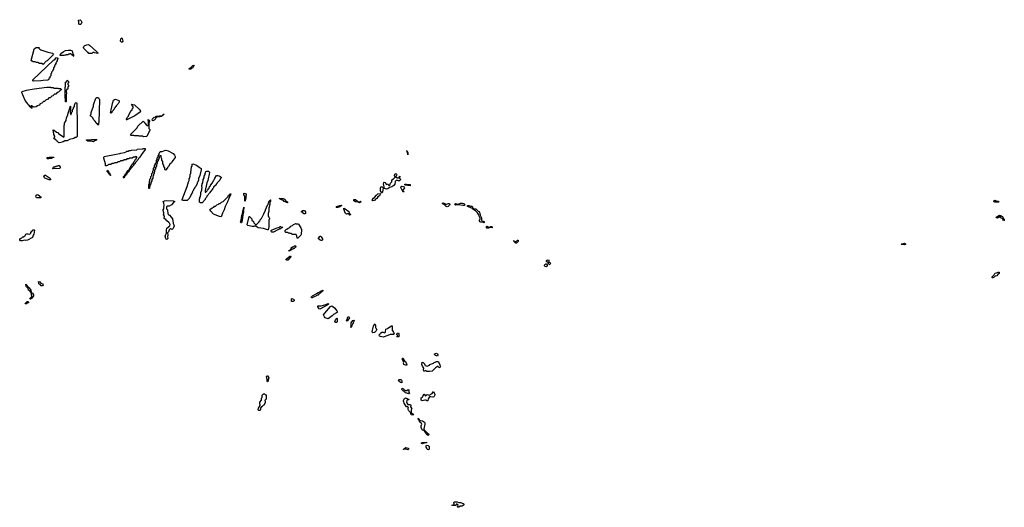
# Model space of a CAD drawing. Extents: x 2708302 to 2968450, y 494490 to 722710.
# Tile 12 of 256: x 2739030 to 2760280, y 625800 to 636327. Entities that reach past the tile are written whole.
import ezdxf

# ---------------------------------------------------------------- set-up
doc = ezdxf.new("R2010")
doc.units = 0

msp = doc.modelspace()

# ---------------------------------------------------------------- linework, layer by layer
at = {"layer": '0CON20XD'}
for points in [[(2740325, 636220), (2740303, 636227), (2740304, 636284), (2740298, 636295), (2740302, 636315), (2740335, 636327), (2740357, 636305), (2740368, 636275), (2740360, 636235), (2740345, 636222), (2740325, 636220)], [(2741225, 635840), (2741207, 635865), (2741215, 635910), (2741235, 635938), (2741245, 635920), (2741258, 635865), (2741245, 635843), (2741225, 635840)], [(2739535, 635360), (2739505, 635380), (2739455, 635380), (2739425, 635400), (2739395, 635400), (2739365, 635420), (2739315, 635420), (2739305, 635430), (2739292, 635432), (2739280, 635445), (2739345, 635690), (2739353, 635705), (2739385, 635727), (2739447, 635727), (2739442, 635712), (2739462, 635692), (2739488, 635678), (2739638, 635628), (2739735, 635607), (2739757, 635585), (2739755, 635570), (2739620, 635435), (2739602, 635428), (2739535, 635360)], [(2740195, 635530), (2740148, 635578), (2740125, 635590), (2740115, 635590), (2740105, 635580), (2740085, 635580), (2740075, 635570), (2740035, 635570), (2740025, 635560), (2740005, 635560), (2739985, 635550), (2739905, 635552), (2739900, 635565), (2739915, 635596), (2739965, 635636), (2740016, 635664), (2740075, 635671), (2740126, 635666), (2740160, 635655), (2740160, 635645), (2740170, 635635), (2740170, 635615), (2740180, 635605), (2740180, 635585), (2740190, 635575), (2740190, 635540), (2740200, 635535), (2740195, 635530)], [(2740715, 635600), (2740643, 635613), (2740635, 635620), (2740605, 635620), (2740585, 635600), (2740525, 635600), (2740508, 635618), (2740495, 635622), (2740412, 635705), (2740409, 635725), (2740416, 635745), (2740434, 635766), (2740480, 635785), (2740515, 635788), (2740535, 635780), (2740688, 635638), (2740715, 635610), (2740715, 635600)], [(2739326, 634996), (2739313, 635005), (2739317, 635025), (2739760, 635455), (2739778, 635462), (2739825, 635510), (2739840, 635505), (2739850, 635495), (2739850, 635475), (2739840, 635465), (2739840, 635435), (2739822, 635418), (2739820, 635395), (2739800, 635375), (2739800, 635355), (2739780, 635335), (2739780, 635315), (2739760, 635285), (2739760, 635255), (2739742, 635238), (2739740, 635215), (2739720, 635195), (2739720, 635175), (2739700, 635155), (2739700, 635115), (2739680, 635095), (2739680, 635075), (2739660, 635055), (2739658, 635032), (2739635, 635020), (2739535, 635014), (2739485, 635004), (2739326, 634996)], [(2742725, 635260), (2742685, 635260), (2742682, 635268), (2742695, 635280), (2742708, 635282), (2742765, 635340), (2742798, 635348), (2742772, 635318), (2742765, 635290), (2742755, 635280), (2742742, 635278), (2742725, 635260)], [(2740025, 634550), (2740020, 634555), (2740020, 634615), (2740010, 634635), (2740010, 634865), (2740020, 634885), (2740022, 634975), (2740038, 634982), (2740055, 635020), (2740080, 634995), (2740080, 634965), (2740070, 634955), (2740070, 634925), (2740080, 634915), (2740080, 634885), (2740070, 634875), (2740070, 634835), (2740055, 634820), (2740042, 634818), (2740040, 634805), (2740030, 634795), (2740030, 634765), (2740040, 634755), (2740040, 634725), (2740030, 634715), (2740030, 634555), (2740025, 634550)], [(2739295, 634420), (2739285, 634420), (2739255, 634442), (2739240, 634470), (2739215, 634492), (2739208, 634508), (2739145, 634582), (2739076, 634754), (2739076, 634765), (2739084, 634776), (2739175, 634802), (2739344, 634836), (2739615, 634870), (2739695, 634870), (2739705, 634860), (2739755, 634860), (2739765, 634850), (2739855, 634850), (2739865, 634840), (2739915, 634840), (2739928, 634828), (2739928, 634812), (2739912, 634808), (2739868, 634762), (2739842, 634758), (2739808, 634722), (2739782, 634718), (2739748, 634682), (2739722, 634678), (2739688, 634642), (2739662, 634638), (2739628, 634602), (2739602, 634598), (2739568, 634562), (2739542, 634558), (2739508, 634522), (2739472, 634508), (2739448, 634482), (2739412, 634468), (2739388, 634442), (2739345, 634440), (2739295, 634470), (2739272, 634468), (2739282, 634442), (2739300, 634425), (2739295, 634420)], [(2739885, 633670), (2739870, 633675), (2739845, 633700), (2739825, 633710), (2739808, 633738), (2739795, 633740), (2739770, 633765), (2739772, 633778), (2739790, 633795), (2739790, 633815), (2739770, 633845), (2739770, 633875), (2739760, 633885), (2739760, 633915), (2739750, 633925), (2739750, 633945), (2739755, 633950), (2739765, 633940), (2739775, 633940), (2739822, 633902), (2739855, 633888), (2739871, 633871), (2739985, 633790), (2739993, 633815), (2739990, 634045), (2740000, 634065), (2740000, 634095), (2740032, 634148), (2740043, 634205), (2740070, 634275), (2740074, 634306), (2740120, 634435), (2740120, 634455), (2740125, 634460), (2740130, 634455), (2740130, 634355), (2740120, 634345), (2740120, 634315), (2740130, 634305), (2740132, 634282), (2740138, 634282), (2740140, 634295), (2740150, 634305), (2740150, 634325), (2740170, 634345), (2740170, 634365), (2740180, 634395), (2740190, 634405), (2740190, 634425), (2740210, 634455), (2740210, 634485), (2740220, 634495), (2740230, 634525), (2740245, 634540), (2740260, 634525), (2740260, 634285), (2740270, 634275), (2740270, 633805), (2740250, 633785), (2740228, 633782), (2740196, 633764), (2740108, 633742), (2740055, 633714), (2740005, 633713), (2739965, 633690), (2739915, 633673), (2739885, 633670)], [(2740715, 634050), (2740708, 634068), (2740682, 634092), (2740668, 634128), (2740652, 634132), (2740648, 634148), (2740622, 634172), (2740608, 634208), (2740578, 634238), (2740560, 634245), (2740560, 634275), (2740570, 634285), (2740572, 634325), (2740622, 634458), (2740624, 634486), (2740672, 634635), (2740695, 634646), (2740715, 634646), (2740735, 634636), (2740756, 634604), (2740740, 634105), (2740730, 634095), (2740730, 634065), (2740715, 634050)], [(2741005, 634310), (2740990, 634315), (2741000, 634335), (2741004, 634395), (2741012, 634408), (2741035, 634520), (2741058, 634592), (2741075, 634606), (2741095, 634608), (2741168, 634585), (2741180, 634575), (2741180, 634555), (2741167, 634533), (2741152, 634518), (2741150, 634505), (2741112, 634468), (2741110, 634455), (2741092, 634438), (2741090, 634425), (2741072, 634408), (2741067, 634393), (2741050, 634375), (2741050, 634365), (2741022, 634338), (2741020, 634325), (2741005, 634310)], [(2741332, 634162), (2741330, 634175), (2741338, 634182), (2741352, 634218), (2741378, 634242), (2741380, 634255), (2741388, 634262), (2741432, 634358), (2741458, 634382), (2741460, 634405), (2741480, 634425), (2741480, 634445), (2741440, 634505), (2741505, 634486), (2741606, 634395), (2741631, 634365), (2741636, 634335), (2741515, 634254), (2741345, 634162), (2741332, 634162)], [(2741705, 633800), (2741685, 633810), (2741605, 633810), (2741595, 633820), (2741505, 633820), (2741495, 633830), (2741435, 633830), (2741420, 633845), (2741568, 633992), (2741582, 634028), (2741692, 634138), (2741720, 634125), (2741732, 634092), (2741772, 634042), (2741798, 634042), (2741810, 634055), (2741810, 634135), (2741800, 634155), (2741805, 634170), (2741820, 634155), (2741828, 634135), (2741826, 634105), (2741820, 634095), (2741818, 633978), (2741837, 633955), (2741842, 633935), (2741796, 633855), (2741775, 633802), (2741705, 633800)], [(2741905, 634146), (2741887, 634157), (2741895, 634188), (2741925, 634217), (2741960, 634230), (2741975, 634247), (2742110, 634260), (2742125, 634287), (2742146, 634286), (2742130, 634265), (2742110, 634260), (2742090, 634235), (2742055, 634227), (2742025, 634230), (2741991, 634219), (2741935, 634154), (2741905, 634146)], [(2740625, 633692), (2740604, 633694), (2740595, 633700), (2740504, 633704), (2740470, 633725), (2740475, 633730), (2740575, 633730), (2740585, 633737), (2740695, 633738), (2740690, 633725), (2740648, 633712), (2740625, 633692)], [(2741275, 632910), (2741260, 632915), (2741268, 632922), (2741272, 632938), (2741300, 632960), (2741300, 632975), (2741308, 632982), (2741312, 632998), (2741338, 633022), (2741350, 633055), (2741398, 633102), (2741412, 633138), (2741438, 633162), (2741452, 633198), (2741478, 633222), (2741492, 633258), (2741518, 633282), (2741532, 633318), (2741548, 633332), (2741550, 633345), (2741560, 633355), (2741558, 633368), (2741535, 633370), (2741525, 633360), (2741485, 633360), (2741455, 633340), (2741405, 633340), (2741385, 633320), (2741345, 633320), (2741325, 633300), (2741285, 633300), (2741255, 633280), (2741205, 633280), (2741185, 633260), (2741145, 633260), (2741125, 633240), (2741085, 633240), (2741055, 633220), (2741025, 633220), (2740995, 633200), (2740945, 633200), (2740925, 633180), (2740915, 633180), (2740905, 633170), (2740885, 633170), (2740880, 633215), (2740845, 633335), (2740846, 633354), (2740855, 633370), (2741115, 633426), (2741193, 633437), (2741215, 633448), (2741292, 633458), (2741328, 633472), (2741345, 633490), (2741375, 633490), (2741385, 633500), (2741425, 633500), (2741445, 633510), (2741555, 633520), (2741565, 633528), (2741685, 633540), (2741695, 633547), (2741735, 633548), (2741740, 633545), (2741740, 633525), (2741660, 633415), (2741625, 633362), (2741592, 633328), (2741585, 633310), (2741562, 633288), (2741555, 633270), (2741522, 633238), (2741520, 633225), (2741492, 633198), (2741490, 633185), (2741462, 633158), (2741460, 633145), (2741432, 633118), (2741430, 633105), (2741392, 633068), (2741390, 633055), (2741342, 633008), (2741340, 632995), (2741322, 632978), (2741320, 632965), (2741300, 632960), (2741298, 632952), (2741290, 632950), (2741290, 632935), (2741275, 632910)], [(2741825, 632680), (2741820, 632685), (2741820, 632765), (2741830, 632785), (2741830, 632835), (2741840, 632855), (2741840, 632885), (2741860, 632905), (2741860, 632945), (2741880, 632965), (2741880, 633005), (2741900, 633025), (2741900, 633055), (2741920, 633085), (2741920, 633115), (2741940, 633145), (2741940, 633175), (2741960, 633205), (2741962, 633228), (2741980, 633245), (2741980, 633285), (2742000, 633305), (2742000, 633345), (2742020, 633365), (2742020, 633385), (2742040, 633415), (2742040, 633445), (2742058, 633462), (2742062, 633478), (2742105, 633480), (2742138, 633492), (2742155, 633506), (2742185, 633510), (2742235, 633496), (2742345, 633436), (2742372, 633405), (2742378, 633385), (2742387, 633375), (2742388, 633355), (2742345, 633292), (2742312, 633258), (2742305, 633240), (2742272, 633208), (2742245, 633160), (2742222, 633138), (2742220, 633125), (2742175, 633080), (2742160, 633095), (2742160, 633125), (2742140, 633155), (2742140, 633185), (2742120, 633215), (2742120, 633265), (2742100, 633295), (2742100, 633325), (2742080, 633355), (2742080, 633385), (2742075, 633390), (2742052, 633388), (2742050, 633375), (2742040, 633365), (2742040, 633335), (2742032, 633328), (2742030, 633315), (2742020, 633305), (2742020, 633285), (2742000, 633255), (2742000, 633225), (2741980, 633195), (2741980, 633165), (2741960, 633135), (2741960, 633105), (2741940, 633075), (2741940, 633045), (2741930, 633035), (2741930, 633005), (2741920, 632995), (2741920, 632965), (2741900, 632935), (2741900, 632905), (2741880, 632875), (2741880, 632845), (2741860, 632815), (2741860, 632785), (2741840, 632755), (2741840, 632725), (2741830, 632715), (2741830, 632685), (2741825, 632680)], [(2747405, 633410), (2747400, 633470), (2747395, 633470), (2747390, 633490), (2747380, 633495), (2747385, 633498), (2747395, 633490), (2747410, 633455), (2747410, 633415), (2747405, 633410)], [(2739655, 633322), (2739620, 633325), (2739625, 633350), (2739665, 633350), (2739674, 633356), (2739705, 633360), (2739765, 633360), (2739770, 633355), (2739745, 633350), (2739715, 633330), (2739665, 633330), (2739655, 633322)], [(2739745, 633110), (2739740, 633115), (2739750, 633125), (2739752, 633138), (2739765, 633150), (2739785, 633150), (2739795, 633160), (2739815, 633160), (2739825, 633170), (2739855, 633170), (2739865, 633180), (2739885, 633180), (2739907, 633143), (2739907, 633125), (2739895, 633113), (2739745, 633110)], [(2740985, 632962), (2740980, 632965), (2740980, 632980), (2740960, 632995), (2740958, 633008), (2740920, 633055), (2740922, 633078), (2740928, 633078), (2740945, 633060), (2740950, 633035), (2740965, 633020), (2740980, 632980), (2740988, 632975), (2740990, 632965), (2740985, 632962)], [(2742555, 632421), (2742538, 632428), (2742534, 632445), (2742642, 632725), (2742673, 632827), (2742690, 632855), (2742690, 632895), (2742700, 632905), (2742700, 632935), (2742710, 632945), (2742710, 632995), (2742720, 633005), (2742720, 633055), (2742730, 633065), (2742730, 633115), (2742740, 633125), (2742740, 633155), (2742750, 633165), (2742750, 633205), (2742765, 633218), (2742845, 633189), (2742905, 633146), (2742944, 633114), (2742946, 633085), (2742917, 632965), (2742890, 632895), (2742888, 632865), (2742870, 632815), (2742860, 632805), (2742860, 632785), (2742852, 632778), (2742830, 632725), (2742802, 632698), (2742800, 632685), (2742792, 632678), (2742790, 632665), (2742782, 632658), (2742780, 632645), (2742772, 632638), (2742770, 632625), (2742762, 632618), (2742760, 632605), (2742752, 632598), (2742750, 632585), (2742742, 632578), (2742698, 632482), (2742690, 632475), (2742690, 632465), (2742645, 632422), (2742555, 632421)], [(2742965, 632370), (2742935, 632372), (2742910, 632385), (2742910, 632455), (2742920, 632475), (2742920, 632495), (2742930, 632505), (2742932, 632532), (2742940, 632545), (2742942, 632595), (2742960, 632645), (2742960, 632685), (2742970, 632695), (2742970, 632705), (2742960, 632715), (2742960, 632755), (2742970, 632765), (2742970, 632785), (2742980, 632805), (2742983, 632837), (2742990, 632845), (2742993, 632877), (2743010, 632915), (2743013, 632947), (2743030, 632985), (2743030, 633005), (2743045, 633050), (2743071, 633059), (2743104, 633054), (2743125, 633037), (2743127, 633025), (2743087, 632855), (2743068, 632805), (2743048, 632695), (2743040, 632685), (2743040, 632655), (2743030, 632645), (2743030, 632605), (2743035, 632600), (2743048, 632602), (2743078, 632632), (2743082, 632648), (2743098, 632662), (2743100, 632675), (2743118, 632692), (2743130, 632725), (2743148, 632742), (2743150, 632755), (2743188, 632802), (2743210, 632855), (2743228, 632872), (2743240, 632905), (2743280, 632965), (2743305, 632966), (2743335, 632956), (2743380, 632925), (2743380, 632915), (2743362, 632898), (2743350, 632865), (2743292, 632808), (2743290, 632795), (2743272, 632778), (2743270, 632765), (2743212, 632708), (2743210, 632695), (2743192, 632678), (2743190, 632665), (2743152, 632628), (2743150, 632615), (2743132, 632598), (2743130, 632585), (2743102, 632558), (2743100, 632545), (2743072, 632518), (2743070, 632505), (2743052, 632488), (2743050, 632475), (2743032, 632458), (2743030, 632445), (2742965, 632370)], [(2739695, 632870), (2739665, 632873), (2739576, 632906), (2739555, 632922), (2739554, 632935), (2739575, 632967), (2739585, 632968), (2739670, 632915), (2739690, 632895), (2739690, 632885), (2739700, 632875), (2739695, 632870)], [(2746945, 632669), (2746906, 632686), (2746880, 632785), (2746889, 632811), (2746896, 632816), (2746914, 632814), (2746945, 632770), (2746975, 632780), (2746985, 632770), (2746991, 632751), (2747005, 632740), (2747018, 632752), (2747034, 632795), (2747061, 632825), (2747065, 632867), (2747100, 632890), (2747132, 632928), (2747132, 632942), (2747116, 632965), (2747127, 632993), (2747145, 633006), (2747164, 632994), (2747166, 632974), (2747150, 632935), (2747175, 632910), (2747208, 632912), (2747212, 632925), (2747236, 632946), (2747230, 632905), (2747247, 632885), (2747245, 632860), (2747225, 632848), (2747205, 632848), (2747165, 632860), (2747136, 632834), (2747128, 632775), (2747105, 632745), (2747064, 632716), (2747008, 632702), (2746975, 632674), (2746945, 632669)], [(2746845, 632592), (2746814, 632635), (2746814, 632686), (2746825, 632720), (2746855, 632717), (2746878, 632695), (2746858, 632605), (2746845, 632592)], [(2747315, 632602), (2747300, 632615), (2747300, 632630), (2747292, 632632), (2747288, 632648), (2747254, 632704), (2747264, 632725), (2747280, 632735), (2747316, 632726), (2747332, 632695), (2747300, 632645), (2747300, 632630), (2747320, 632615), (2747315, 632602)], [(2747455, 632743), (2747355, 632753), (2747343, 632765), (2747343, 632775), (2747370, 632775), (2747396, 632766), (2747456, 632766), (2747455, 632743)], [(2739485, 632480), (2739395, 632482), (2739384, 632495), (2739378, 632525), (2739385, 632540), (2739405, 632550), (2739430, 632545), (2739490, 632495), (2739485, 632480)], [(2742205, 631584), (2742190, 631590), (2742181, 631601), (2742173, 631655), (2742174, 631676), (2742198, 631715), (2742197, 631785), (2742208, 631825), (2742268, 631875), (2742274, 631904), (2742263, 631935), (2742251, 631951), (2742205, 631984), (2742183, 632013), (2742150, 632035), (2742153, 632083), (2742133, 632115), (2742143, 632135), (2742144, 632155), (2742127, 632205), (2742130, 632225), (2742150, 632255), (2742144, 632275), (2742149, 632325), (2742144, 632364), (2742130, 632405), (2742153, 632417), (2742195, 632426), (2742345, 632416), (2742378, 632405), (2742349, 632381), (2742305, 632327), (2742255, 632302), (2742215, 632300), (2742200, 632285), (2742200, 632245), (2742218, 632225), (2742226, 632136), (2742240, 632120), (2742266, 632105), (2742302, 632065), (2742327, 632025), (2742342, 631935), (2742361, 631875), (2742345, 631822), (2742324, 631794), (2742295, 631812), (2742285, 631812), (2742275, 631810), (2742255, 631790), (2742245, 631748), (2742220, 631725), (2742229, 631685), (2742223, 631645), (2742226, 631605), (2742215, 631588), (2742205, 631584)], [(2743375, 632073), (2743340, 632075), (2743213, 632125), (2743155, 632190), (2743140, 632215), (2743140, 632235), (2743158, 632242), (2743182, 632268), (2743218, 632282), (2743232, 632298), (2743258, 632302), (2743282, 632328), (2743318, 632342), (2743332, 632358), (2743358, 632362), (2743382, 632388), (2743418, 632402), (2743528, 632512), (2743530, 632525), (2743548, 632532), (2743550, 632545), (2743575, 632570), (2743585, 632570), (2743590, 632565), (2743580, 632535), (2743550, 632485), (2743540, 632445), (2743520, 632415), (2743518, 632395), (2743468, 632292), (2743445, 632220), (2743408, 632152), (2743386, 632084), (2743375, 632073)], [(2743895, 632410), (2743890, 632415), (2743890, 632515), (2743870, 632545), (2743870, 632575), (2743875, 632580), (2743920, 632565), (2743920, 632535), (2743910, 632515), (2743908, 632465), (2743900, 632455), (2743895, 632410)], [(2744375, 631787), (2744295, 631821), (2744175, 631834), (2744152, 631845), (2744125, 631870), (2744095, 631870), (2744085, 631862), (2744045, 631864), (2743951, 631881), (2743940, 631895), (2743985, 632080), (2743998, 632078), (2744002, 632062), (2744038, 632028), (2744042, 632002), (2744078, 631968), (2744082, 631942), (2744122, 631902), (2744138, 631902), (2744198, 631962), (2744200, 631975), (2744218, 631992), (2744220, 632005), (2744248, 632032), (2744250, 632045), (2744258, 632052), (2744300, 632135), (2744305, 632160), (2744332, 632208), (2744332, 632225), (2744360, 632275), (2744360, 632285), (2744370, 632295), (2744370, 632305), (2744380, 632315), (2744380, 632325), (2744390, 632335), (2744400, 632375), (2744410, 632385), (2744410, 632405), (2744428, 632422), (2744435, 632440), (2744440, 632435), (2744440, 632405), (2744430, 632385), (2744430, 632345), (2744420, 632325), (2744417, 632273), (2744410, 632265), (2744408, 632195), (2744390, 632145), (2744390, 632085), (2744408, 632068), (2744410, 632055), (2744420, 632045), (2744418, 632018), (2744410, 632005), (2744407, 631855), (2744395, 631793), (2744375, 631787)], [(2744815, 632370), (2744785, 632380), (2744778, 632388), (2744740, 632405), (2744725, 632420), (2744680, 632435), (2744630, 632465), (2744645, 632470), (2744714, 632466), (2744742, 632455), (2744766, 632426), (2744805, 632398), (2744818, 632375), (2744815, 632370)], [(2746365, 632374), (2746335, 632390), (2746275, 632392), (2746245, 632413), (2746238, 632435), (2746245, 632446), (2746275, 632443), (2746318, 632408), (2746338, 632398), (2746372, 632398), (2746387, 632407), (2746400, 632395), (2746365, 632374)], [(2746655, 632419), (2746638, 632435), (2746664, 632476), (2746690, 632490), (2746728, 632535), (2746762, 632565), (2746818, 632578), (2746820, 632565), (2746793, 632525), (2746760, 632500), (2746735, 632463), (2746707, 632453), (2746685, 632424), (2746655, 632419)], [(2760155, 632390), (2760075, 632390), (2760063, 632393), (2760052, 632405), (2760060, 632425), (2760083, 632427), (2760115, 632410), (2760158, 632408), (2760160, 632395), (2760155, 632390)], [(2743815, 631940), (2743805, 631940), (2743798, 631955), (2743812, 631998), (2743825, 632100), (2743840, 632135), (2743844, 632195), (2743852, 632225), (2743860, 632230), (2743865, 632280), (2743870, 632255), (2743860, 632225), (2743867, 632215), (2743860, 632205), (2743858, 632165), (2743850, 632155), (2743827, 631955), (2743815, 631940)], [(2745185, 632132), (2745165, 632132), (2745142, 632162), (2745112, 632175), (2745110, 632185), (2745140, 632205), (2745178, 632205), (2745195, 632180), (2745200, 632155), (2745195, 632140), (2745185, 632132)], [(2745895, 632274), (2745860, 632275), (2745875, 632297), (2745936, 632316), (2745975, 632320), (2745980, 632315), (2745938, 632285), (2745895, 632274)], [(2746155, 632104), (2746133, 632133), (2746097, 632133), (2746085, 632128), (2746065, 632140), (2746024, 632235), (2746024, 632256), (2746057, 632245), (2746130, 632185), (2746138, 632148), (2746157, 632127), (2746166, 632125), (2746165, 632110), (2746155, 632104)], [(2748255, 632286), (2748232, 632295), (2748188, 632338), (2748162, 632345), (2748153, 632355), (2748153, 632365), (2748165, 632370), (2748207, 632357), (2748220, 632345), (2748225, 632330), (2748243, 632347), (2748285, 632362), (2748307, 632357), (2748310, 632345), (2748303, 632325), (2748275, 632294), (2748255, 632286)], [(2748625, 632314), (2748595, 632314), (2748503, 632333), (2748445, 632326), (2748432, 632332), (2748424, 632345), (2748438, 632362), (2748495, 632347), (2748546, 632364), (2748585, 632368), (2748615, 632356), (2748634, 632335), (2748625, 632314)], [(2749055, 631942), (2749042, 631952), (2748985, 631954), (2748965, 631966), (2748954, 631985), (2748954, 632005), (2748965, 632020), (2748970, 632045), (2748947, 632085), (2748941, 632111), (2748914, 632154), (2748865, 632203), (2748810, 632235), (2748790, 632260), (2748697, 632297), (2748693, 632315), (2748725, 632318), (2748764, 632304), (2748792, 632302), (2748810, 632260), (2748845, 632247), (2748876, 632246), (2748925, 632196), (2748946, 632186), (2748954, 632174), (2748968, 632108), (2748995, 632050), (2748998, 631998), (2749006, 631986), (2749040, 631975), (2749057, 631955), (2749060, 631945), (2749055, 631942)], [(2760265, 631983), (2760252, 632005), (2760248, 632028), (2760215, 632040), (2760208, 632058), (2760188, 632078), (2760172, 632078), (2760156, 632054), (2760135, 632040), (2760115, 632048), (2760103, 632067), (2760175, 632110), (2760205, 632100), (2760222, 632082), (2760240, 632075), (2760252, 632042), (2760275, 632020), (2760280, 631995), (2760265, 631983)], [(2739045, 631552), (2739032, 631575), (2739030, 631595), (2739074, 631616), (2739095, 631638), (2739115, 631640), (2739150, 631670), (2739166, 631694), (2739185, 631706), (2739216, 631706), (2739245, 631698), (2739258, 631702), (2739270, 631715), (2739274, 631746), (2739285, 631750), (2739322, 631788), (2739345, 631790), (2739350, 631785), (2739336, 631695), (2739318, 631672), (2739304, 631626), (2739195, 631566), (2739165, 631560), (2739135, 631569), (2739085, 631554), (2739045, 631552)], [(2744475, 631738), (2744463, 631745), (2744454, 631755), (2744453, 631765), (2744465, 631780), (2744565, 631828), (2744635, 631850), (2744645, 631860), (2744665, 631860), (2744675, 631850), (2744708, 631848), (2744705, 631840), (2744672, 631828), (2744660, 631815), (2744638, 631812), (2744620, 631795), (2744598, 631792), (2744505, 631743), (2744475, 631738)], [(2745025, 631602), (2745015, 631620), (2745013, 631653), (2744995, 631690), (2744915, 631692), (2744885, 631710), (2744865, 631710), (2744855, 631720), (2744825, 631720), (2744815, 631730), (2744775, 631730), (2744760, 631745), (2744760, 631775), (2744782, 631798), (2744798, 631802), (2744822, 631828), (2744858, 631842), (2744882, 631868), (2744918, 631882), (2744942, 631908), (2744975, 631920), (2744985, 631930), (2744995, 631920), (2745035, 631920), (2745045, 631910), (2745096, 631835), (2745109, 631795), (2745105, 631692), (2745095, 631673), (2745025, 631602)], [(2749145, 631823), (2749115, 631824), (2749104, 631834), (2749105, 631860), (2749115, 631870), (2749155, 631847), (2749172, 631848), (2749197, 631863), (2749215, 631862), (2749228, 631855), (2749230, 631835), (2749225, 631830), (2749175, 631843), (2749145, 631823)], [(2745535, 631557), (2745513, 631565), (2745472, 631605), (2745515, 631650), (2745525, 631650), (2745535, 631640), (2745562, 631595), (2745563, 631577), (2745555, 631562), (2745535, 631557)], [(2749755, 631500), (2749735, 631502), (2749710, 631540), (2749695, 631542), (2749690, 631555), (2749705, 631558), (2749710, 631540), (2749742, 631538), (2749758, 631552), (2749765, 631570), (2749788, 631568), (2749788, 631535), (2749755, 631500)], [(2744845, 631330), (2744840, 631345), (2744858, 631352), (2744888, 631382), (2744892, 631398), (2744915, 631420), (2744948, 631432), (2744960, 631445), (2744985, 631448), (2744990, 631435), (2744985, 631412), (2744972, 631408), (2744955, 631390), (2744942, 631388), (2744925, 631370), (2744915, 631370), (2744845, 631330)], [(2758125, 631463), (2758054, 631475), (2758070, 631485), (2758125, 631500), (2758146, 631485), (2758145, 631474), (2758125, 631463)], [(2744815, 631133), (2744792, 631135), (2744778, 631145), (2744778, 631155), (2744862, 631225), (2744878, 631228), (2744880, 631215), (2744868, 631195), (2744815, 631133)], [(2750465, 631038), (2750447, 631047), (2750438, 631078), (2750403, 631103), (2750403, 631125), (2750415, 631137), (2750435, 631140), (2750448, 631135), (2750452, 631092), (2750475, 631082), (2750485, 631070), (2750475, 631042), (2750465, 631038)], [(2750395, 630994), (2750366, 630996), (2750354, 631015), (2750355, 631028), (2750367, 631043), (2750387, 631057), (2750400, 631055), (2750417, 631035), (2750417, 631005), (2750395, 630994)], [(2760015, 630753), (2760014, 630765), (2760025, 630782), (2760063, 630817), (2760074, 630846), (2760085, 630858), (2760115, 630862), (2760145, 630877), (2760168, 630875), (2760167, 630845), (2760141, 630829), (2760118, 630795), (2760085, 630792), (2760058, 630765), (2760035, 630754), (2760015, 630753)], [(2739255, 630290), (2739252, 630305), (2739288, 630342), (2739292, 630355), (2739280, 630440), (2739250, 630470), (2739223, 630485), (2739212, 630522), (2739172, 630565), (2739172, 630582), (2739160, 630605), (2739163, 630617), (2739235, 630538), (2739268, 630485), (2739280, 630440), (2739303, 630423), (2739325, 630390), (2739326, 630365), (2739315, 630342), (2739295, 630313), (2739265, 630292), (2739255, 630290)], [(2739525, 630580), (2739495, 630582), (2739469, 630609), (2739445, 630622), (2739440, 630655), (2739432, 630665), (2739440, 630675), (2739465, 630668), (2739488, 630638), (2739520, 630625), (2739540, 630605), (2739525, 630580)], [(2744935, 630244), (2744894, 630244), (2744893, 630297), (2744903, 630307), (2744940, 630295), (2744955, 630280), (2744957, 630255), (2744935, 630244)], [(2745345, 630323), (2745330, 630325), (2745323, 630335), (2745352, 630365), (2745432, 630408), (2745455, 630427), (2745508, 630452), (2745540, 630475), (2745570, 630485), (2745570, 630475), (2745495, 630400), (2745482, 630398), (2745465, 630380), (2745432, 630368), (2745420, 630355), (2745398, 630352), (2745345, 630323)], [(2739155, 630190), (2739150, 630195), (2739155, 630210), (2739190, 630245), (2739216, 630246), (2739222, 630225), (2739218, 630215), (2739190, 630210), (2739175, 630193), (2739155, 630190)], [(2745505, 630078), (2745495, 630084), (2745467, 630125), (2745464, 630146), (2745535, 630148), (2745615, 630170), (2745685, 630200), (2745698, 630195), (2745697, 630185), (2745666, 630164), (2745525, 630083), (2745505, 630078)], [(2745685, 629870), (2745625, 629892), (2745605, 629912), (2745590, 629955), (2745616, 629994), (2745735, 630137), (2745765, 630146), (2745826, 630105), (2745873, 630045), (2745888, 630015), (2745870, 629995), (2745805, 629960), (2745775, 629932), (2745685, 629870)], [(2745835, 629790), (2745834, 629814), (2745855, 629860), (2745875, 629880), (2745880, 629875), (2745880, 629805), (2745865, 629792), (2745835, 629790)], [(2746095, 629820), (2746080, 629825), (2746102, 629878), (2746102, 629895), (2746118, 629912), (2746135, 629910), (2746142, 629905), (2746145, 629890), (2746095, 629820)], [(2746175, 629680), (2746183, 629717), (2746182, 629785), (2746223, 629835), (2746245, 629838), (2746250, 629835), (2746245, 629810), (2746228, 629785), (2746225, 629770), (2746212, 629758), (2746208, 629735), (2746192, 629718), (2746188, 629695), (2746175, 629680)], [(2746655, 629569), (2746643, 629575), (2746640, 629595), (2746665, 629710), (2746680, 629745), (2746695, 629758), (2746710, 629725), (2746710, 629685), (2746717, 629677), (2746720, 629655), (2746740, 629635), (2746725, 629610), (2746685, 629574), (2746655, 629569)], [(2746875, 629474), (2746815, 629484), (2746796, 629496), (2746788, 629522), (2746812, 629548), (2746814, 629556), (2746845, 629580), (2746875, 629580), (2746905, 629568), (2746918, 629572), (2746928, 629585), (2746935, 629648), (2746968, 629662), (2746996, 629684), (2747055, 629716), (2747067, 629717), (2747068, 629618), (2747075, 629610), (2747088, 629608), (2747090, 629585), (2747098, 629578), (2747110, 629545), (2747095, 629532), (2747025, 629532), (2746975, 629507), (2746875, 629474)], [(2747215, 629480), (2747175, 629480), (2747170, 629485), (2747190, 629495), (2747188, 629508), (2747170, 629525), (2747172, 629545), (2747184, 629556), (2747205, 629563), (2747216, 629555), (2747216, 629535), (2747210, 629525), (2747220, 629495), (2747215, 629480)], [(2747365, 628867), (2747322, 628885), (2747310, 628915), (2747320, 628935), (2747292, 628985), (2747290, 629015), (2747295, 629020), (2747305, 629018), (2747330, 628970), (2747355, 628950), (2747376, 628896), (2747386, 628885), (2747385, 628872), (2747365, 628867)], [(2748045, 629064), (2748005, 629074), (2747973, 629105), (2748015, 629126), (2748035, 629123), (2748046, 629115), (2748056, 629094), (2748056, 629075), (2748045, 629064)], [(2747815, 628732), (2747795, 628750), (2747765, 628740), (2747755, 628742), (2747744, 628765), (2747752, 628805), (2747725, 628848), (2747711, 628885), (2747715, 628930), (2747738, 628928), (2747770, 628895), (2747770, 628885), (2747790, 628865), (2747792, 628852), (2747835, 628850), (2747845, 628860), (2747855, 628860), (2747865, 628870), (2747875, 628870), (2747885, 628880), (2747958, 628912), (2747973, 628927), (2747995, 628930), (2748025, 628948), (2748058, 628945), (2748098, 628885), (2748106, 628835), (2748095, 628820), (2748075, 628810), (2748058, 628838), (2748045, 628840), (2748001, 628809), (2747935, 628742), (2747875, 628734), (2747815, 628732)], [(2744385, 628512), (2744375, 628512), (2744370, 628525), (2744372, 628565), (2744363, 628585), (2744360, 628615), (2744362, 628635), (2744375, 628640), (2744407, 628593), (2744390, 628555), (2744385, 628512)], [(2747275, 628490), (2747250, 628495), (2747215, 628523), (2747208, 628545), (2747215, 628560), (2747265, 628558), (2747278, 628528), (2747275, 628490)], [(2747435, 628250), (2747355, 628274), (2747285, 628333), (2747274, 628345), (2747275, 628358), (2747285, 628367), (2747305, 628370), (2747320, 628345), (2747355, 628320), (2747385, 628320), (2747415, 628340), (2747428, 628338), (2747428, 628275), (2747440, 628255), (2747435, 628250)], [(2744215, 627892), (2744193, 627893), (2744180, 627905), (2744183, 627937), (2744220, 627995), (2744222, 628015), (2744214, 628034), (2744213, 628067), (2744248, 628115), (2744252, 628155), (2744262, 628168), (2744265, 628220), (2744293, 628247), (2744317, 628247), (2744335, 628230), (2744350, 628225), (2744350, 628135), (2744338, 628122), (2744320, 628115), (2744320, 628105), (2744330, 628095), (2744328, 628055), (2744298, 628002), (2744282, 627998), (2744255, 627970), (2744242, 627968), (2744240, 627955), (2744230, 627945), (2744230, 627905), (2744215, 627892)], [(2747525, 627792), (2747477, 627797), (2747468, 627848), (2747425, 627880), (2747413, 627915), (2747412, 627945), (2747418, 627958), (2747405, 627970), (2747375, 627970), (2747325, 628050), (2747322, 628075), (2747313, 628085), (2747310, 628105), (2747335, 628147), (2747360, 628165), (2747408, 628145), (2747428, 628125), (2747425, 628120), (2747395, 628120), (2747382, 628108), (2747380, 628065), (2747400, 628035), (2747402, 628022), (2747455, 628020), (2747465, 628018), (2747472, 628005), (2747468, 627968), (2747493, 627935), (2747478, 627902), (2747480, 627845), (2747530, 627805), (2747525, 627792)], [(2747715, 628098), (2747695, 628110), (2747693, 628165), (2747720, 628180), (2747734, 628196), (2747750, 628225), (2747750, 628245), (2747758, 628245), (2747785, 628210), (2747795, 628210), (2747825, 628238), (2747865, 628222), (2747934, 628256), (2747958, 628298), (2747986, 628235), (2747985, 628210), (2747976, 628194), (2747965, 628183), (2747945, 628180), (2747905, 628187), (2747875, 628183), (2747848, 628142), (2747835, 628100), (2747815, 628100), (2747805, 628110), (2747775, 628112), (2747715, 628098)], [(2747845, 627353), (2747822, 627365), (2747795, 627392), (2747780, 627430), (2747758, 627458), (2747725, 627462), (2747715, 627470), (2747694, 627526), (2747694, 627556), (2747707, 627597), (2747699, 627609), (2747663, 627635), (2747662, 627652), (2747648, 627678), (2747635, 627690), (2747630, 627720), (2747622, 627728), (2747650, 627705), (2747652, 627692), (2747672, 627672), (2747725, 627667), (2747767, 627635), (2747776, 627615), (2747777, 627595), (2747753, 627493), (2747762, 627472), (2747827, 627407), (2747856, 627386), (2747858, 627365), (2747845, 627353)], [(2747405, 627042), (2747372, 627052), (2747315, 627050), (2747310, 627055), (2747365, 627088), (2747393, 627087), (2747418, 627075), (2747420, 627055), (2747405, 627042)], [(2747725, 627173), (2747700, 627175), (2747705, 627190), (2747725, 627202), (2747808, 627205), (2747810, 627195), (2747805, 627192), (2747775, 627190), (2747725, 627173)], [(2747855, 627042), (2747833, 627045), (2747820, 627080), (2747804, 627095), (2747799, 627125), (2747810, 627140), (2747844, 627134), (2747865, 627110), (2747866, 627054), (2747855, 627042)], [(2748505, 625800), (2748485, 625800), (2748470, 625815), (2748488, 625832), (2748490, 625845), (2748465, 625870), (2748452, 625868), (2748445, 625840), (2748365, 625840), (2748360, 625845), (2748408, 625862), (2748410, 625885), (2748402, 625892), (2748400, 625905), (2748413, 625917), (2748475, 625917), (2748507, 625907), (2748545, 625907), (2748603, 625883), (2748620, 625865), (2748618, 625855), (2748604, 625836), (2748583, 625827), (2748538, 625822), (2748505, 625800)]]:
    msp.add_lwpolyline(points, dxfattribs=at)

doc.saveas('drawing.dxf')
